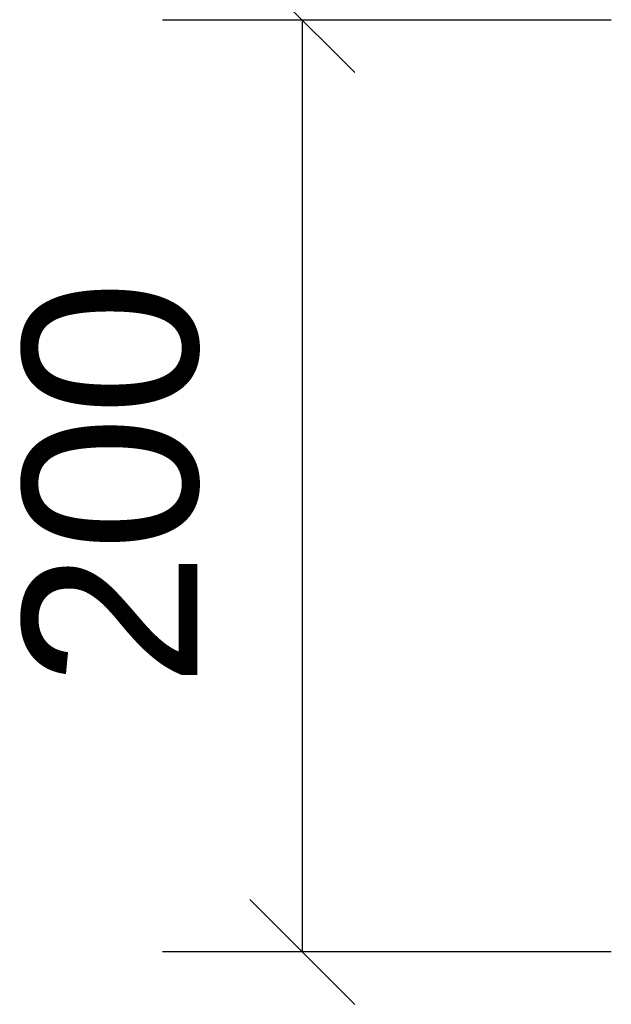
# Model space of a CAD drawing. Header units: millimetres. Extents: x -306 to 114, y -179 to 118.
# Tile 16 of 26: x -193 to -185, y 72 to 86. Entities that reach past the tile are written whole.
import ezdxf

# ---------------------------------------------------------------- set-up
doc = ezdxf.new("R2010")
doc.units = ezdxf.units.MM
doc.layers.get('0').update_dxf_attribs({"linetype": 'CONTINUOUS'})
doc.layers.add('DIM49', color=4, linetype='CONTINUOUS')
doc.layers.add('TXT_DIM49', color=2, linetype='CONTINUOUS')
doc.styles.add('ARIAL', font='arial.ttf')

# ---------------------------------------------------------------- blocks, each defined once
blk = doc.blocks.new('_D2', base_point=(-190.73, 76.593))
at = {"layer": 'DIM49', "color": 1}
for p, q in [((-188.48, 85.39), (-189.98, 86.89)), ((-184.807, 86.14), (-191.23, 86.14)), ((-189.23, 86.14), (-189.23, 72.806)), ((-189.98, 73.556), (-188.48, 72.056)), ((-184.807, 72.806), (-191.23, 72.806))]:
    blk.add_line(p, q, dxfattribs=at)
at = {"layer": 'TXT_DIM49', "style": 'ARIAL'}
blk.add_text('200', height=2.5, rotation=90.0002, dxfattribs=at).set_placement((-190.73, 76.593))
blk = doc.blocks.new('Brede Strip 15x200_00238', base_point=(-176.207, 82.506))
blk.add_blockref('_D2', (-190.73, 76.593))
blk = doc.blocks.new('Brede Strip 15x200_00237')
blk.add_blockref('Brede Strip 15x200_00238', (-176.207, 82.506))
blk = doc.blocks.new('Voetplaat + montage_00236')
blk.add_blockref('Brede Strip 15x200_00237', (0, 0))
blk = doc.blocks.new('Eind koker - ihw op maat maken_00217')
blk.add_blockref('Voetplaat + montage_00236', (0, 0))
blk = doc.blocks.new('_A3D0008_00216')
blk.add_blockref('Eind koker - ihw op maat maken_00217', (0, 0))
blk = doc.blocks.new('_ANS0008_00215')
blk.add_blockref('_A3D0008_00216', (0, 0))

msp = doc.modelspace()

# ---------------------------------------------------------------- block references
msp.add_blockref('_ANS0008_00215', (0, 0))

doc.saveas('drawing.dxf')
